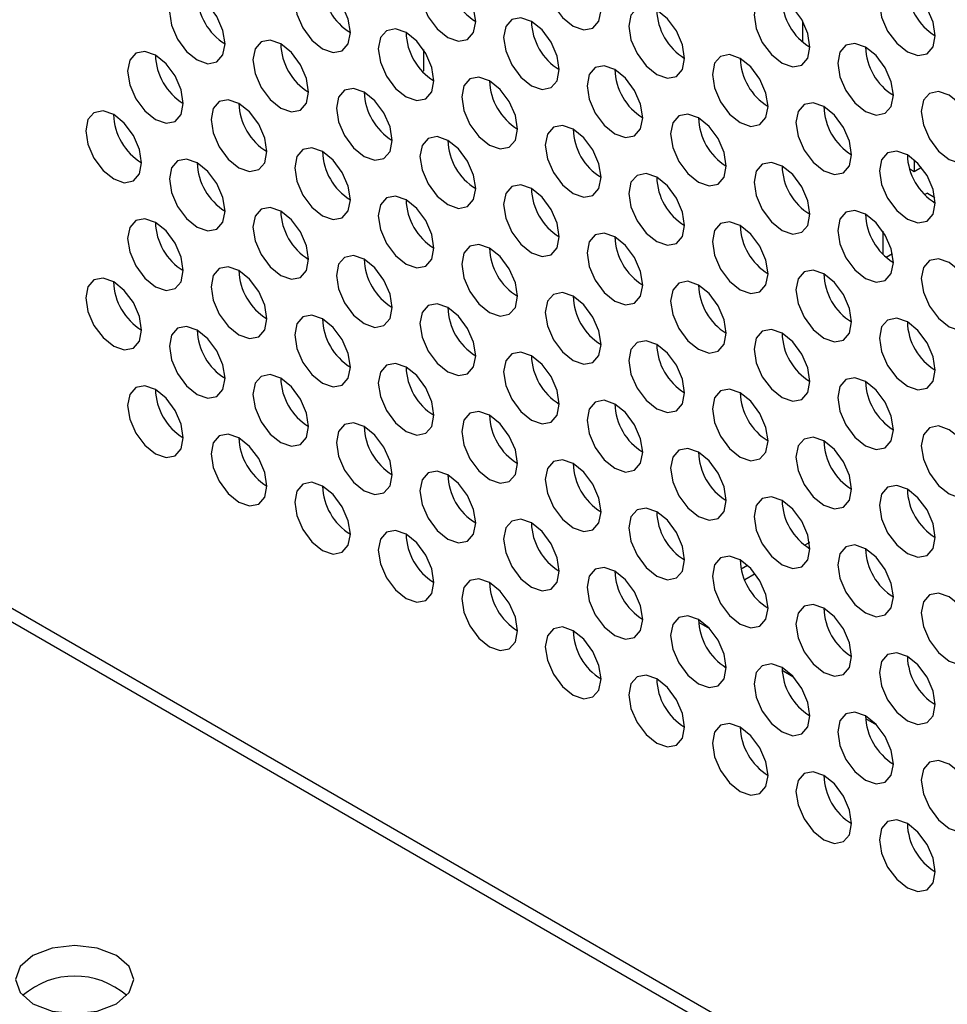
# Model space of a CAD drawing. Header units: millimetres. Extents: x 3619 to 4737, y 1503 to 2366.
# Tile 202 of 256: x 4512.4 to 4520.25, y 2208.62 to 2216.95. Entities that reach past the tile are written whole.
import ezdxf

# ---------------------------------------------------------------- set-up
doc = ezdxf.new("R2010")
doc.units = ezdxf.units.MM

msp = doc.modelspace()

# ---------------------------------------------------------------- linework, layer by layer
at = {"color": 7, "linetype": 'Continuous', "lineweight": 30}
for p, q in [((4415.3158, 2267.8653), (4644.0743, 2135.8058)), ((4644.2409, 2135.8223), (4415.4825, 2267.8818)), ((4519.0248, 2216.9455), (4519.0248, 2216.7696)), ((4515.8169, 2216.7019), (4515.8169, 2216.5207)), ((4515.8097, 2216.5165), (4515.8169, 2216.5207)), ((4519.9711, 2215.7694), (4519.9711, 2215.6671)), ((4519.9711, 2215.6671), (4519.9337, 2215.6887)), ((4520.0338, 2215.7033), (4519.9711, 2215.6671)), ((4520.0831, 2215.4868), (4520.0606, 2215.4738)), ((4520.0831, 2215.4868), (4520.1457, 2215.4506)), ((4519.706, 2215.1645), (4519.706, 2214.9713)), ((4519.7334, 2214.9447), (4519.7872, 2214.9757)), ((4519.0845, 2212.5285), (4519.0455, 2212.506)), ((4518.5617, 2212.3355), (4518.5076, 2212.3043)), ((4518.6268, 2212.2643), (4518.5367, 2212.2123)), ((4518.1464, 2211.8555), (4518.2383, 2211.8024)), ((4518.8535, 2211.4473), (4518.9454, 2211.3942)), ((4519.5606, 2211.0391), (4519.6525, 2210.986))]:
    msp.add_line(p, q, dxfattribs=at)
at = {"color": 7, "linetype": 'Continuous', "lineweight": 30, "flags": 128}
for points in [[(4517.3207, 2217.0356), (4517.3027, 2217.1501), (4517.2516, 2217.2679), (4517.1752, 2217.3711), (4517.085, 2217.4438), (4516.9948, 2217.4752), (4516.9183, 2217.4603), (4516.8672, 2217.4015), (4516.8493, 2217.3077), (4516.8672, 2217.1932), (4516.9183, 2217.0754), (4516.9948, 2216.9723), (4517.085, 2216.8995), (4517.1752, 2216.8681), (4517.2516, 2216.883), (4517.3027, 2216.9418), (4517.3207, 2217.0356)], [(4516.26, 2216.9402), (4516.2421, 2217.0547), (4516.191, 2217.1725), (4516.1145, 2217.2757), (4516.0243, 2217.3485), (4515.9341, 2217.3798), (4515.8576, 2217.365), (4515.8065, 2217.3062), (4515.7886, 2217.2124), (4515.8065, 2217.0979), (4515.8576, 2216.9801), (4515.9341, 2216.8769), (4516.0243, 2216.8041), (4516.1145, 2216.7728), (4516.191, 2216.7876), (4516.2421, 2216.8464), (4516.26, 2216.9402)], [(4515.1993, 2216.8449), (4515.1814, 2216.9594), (4515.1303, 2217.0772), (4515.0538, 2217.1803), (4514.9636, 2217.2531), (4514.8734, 2217.2845), (4514.797, 2217.2696), (4514.7459, 2217.2108), (4514.7279, 2217.117), (4514.7459, 2217.0025), (4514.797, 2216.8847), (4514.8734, 2216.7815), (4514.9636, 2216.7088), (4515.0538, 2216.6774), (4515.1303, 2216.6923), (4515.1814, 2216.7511), (4515.1993, 2216.8449)], [(4520.1491, 2216.8181), (4520.1312, 2216.9326), (4520.0801, 2217.0504), (4520.0036, 2217.1536), (4519.9134, 2217.2264), (4519.8232, 2217.2577), (4519.7467, 2217.2429), (4519.6956, 2217.1841), (4519.6777, 2217.0903), (4519.6956, 2216.9757), (4519.7467, 2216.8579), (4519.8232, 2216.7548), (4519.9134, 2216.682), (4520.0036, 2216.6507), (4520.0801, 2216.6655), (4520.1312, 2216.7243), (4520.1491, 2216.8181)], [(4514.1387, 2216.7495), (4514.1207, 2216.864), (4514.0697, 2216.9818), (4513.9932, 2217.085), (4513.903, 2217.1578), (4513.8128, 2217.1891), (4513.7363, 2217.1742), (4513.6852, 2217.1154), (4513.6673, 2217.0216), (4513.6852, 2216.9071), (4513.7363, 2216.7893), (4513.8128, 2216.6862), (4513.903, 2216.6134), (4513.9932, 2216.582), (4514.0697, 2216.5969), (4514.1207, 2216.6557), (4514.1387, 2216.7495)], [(4519.0884, 2216.7227), (4519.0705, 2216.8373), (4519.0194, 2216.9551), (4518.9429, 2217.0582), (4518.8527, 2217.131), (4518.7625, 2217.1624), (4518.6861, 2217.1475), (4518.635, 2217.0887), (4518.617, 2216.9949), (4518.635, 2216.8804), (4518.6861, 2216.7626), (4518.7625, 2216.6594), (4518.8527, 2216.5866), (4518.9429, 2216.5553), (4519.0194, 2216.5701), (4519.0705, 2216.629), (4519.0884, 2216.7227)], [(4518.0278, 2216.6274), (4518.0098, 2216.7419), (4517.9587, 2216.8597), (4517.8823, 2216.9628), (4517.7921, 2217.0356), (4517.7019, 2217.067), (4517.6254, 2217.0521), (4517.5743, 2216.9933), (4517.5564, 2216.8995), (4517.5743, 2216.785), (4517.6254, 2216.6672), (4517.7019, 2216.5641), (4517.7921, 2216.4913), (4517.8823, 2216.4599), (4517.9587, 2216.4748), (4518.0098, 2216.5336), (4518.0278, 2216.6274)], [(4516.9671, 2216.532), (4516.9492, 2216.6465), (4516.8981, 2216.7643), (4516.8216, 2216.8675), (4516.7314, 2216.9403), (4516.6412, 2216.9716), (4516.5647, 2216.9568), (4516.5137, 2216.898), (4516.4957, 2216.8042), (4516.5137, 2216.6896), (4516.5647, 2216.5719), (4516.6412, 2216.4687), (4516.7314, 2216.3959), (4516.8216, 2216.3646), (4516.8981, 2216.3794), (4516.9492, 2216.4382), (4516.9671, 2216.532)], [(4515.9065, 2216.4367), (4515.8885, 2216.5512), (4515.8374, 2216.669), (4515.761, 2216.7721), (4515.6708, 2216.8449), (4515.5806, 2216.8763), (4515.5041, 2216.8614), (4515.453, 2216.8026), (4515.435, 2216.7088), (4515.453, 2216.5943), (4515.5041, 2216.4765), (4515.5806, 2216.3733), (4515.6708, 2216.3005), (4515.761, 2216.2692), (4515.8374, 2216.2841), (4515.8885, 2216.3429), (4515.9065, 2216.4367)], [(4514.8458, 2216.3413), (4514.8279, 2216.4558), (4514.7768, 2216.5736), (4514.7003, 2216.6768), (4514.6101, 2216.7496), (4514.5199, 2216.7809), (4514.4434, 2216.766), (4514.3923, 2216.7072), (4514.3744, 2216.6134), (4514.3923, 2216.4989), (4514.4434, 2216.3811), (4514.5199, 2216.278), (4514.6101, 2216.2052), (4514.7003, 2216.1738), (4514.7768, 2216.1887), (4514.8279, 2216.2475), (4514.8458, 2216.3413)], [(4519.7955, 2216.3145), (4519.7776, 2216.4291), (4519.7265, 2216.5469), (4519.65, 2216.65), (4519.5598, 2216.7228), (4519.4696, 2216.7542), (4519.3932, 2216.7393), (4519.3421, 2216.6805), (4519.3241, 2216.5867), (4519.3421, 2216.4722), (4519.3932, 2216.3544), (4519.4696, 2216.2512), (4519.5598, 2216.1784), (4519.65, 2216.1471), (4519.7265, 2216.1619), (4519.7776, 2216.2207), (4519.7955, 2216.3145)], [(4513.7851, 2216.2459), (4513.7672, 2216.3605), (4513.7161, 2216.4783), (4513.6396, 2216.5814), (4513.5494, 2216.6542), (4513.4592, 2216.6855), (4513.3828, 2216.6707), (4513.3317, 2216.6119), (4513.3137, 2216.5181), (4513.3317, 2216.4036), (4513.3828, 2216.2858), (4513.4592, 2216.1826), (4513.5494, 2216.1098), (4513.6396, 2216.0785), (4513.7161, 2216.0933), (4513.7672, 2216.1521), (4513.7851, 2216.2459)], [(4518.7349, 2216.2192), (4518.7169, 2216.3337), (4518.6658, 2216.4515), (4518.5894, 2216.5546), (4518.4992, 2216.6274), (4518.409, 2216.6588), (4518.3325, 2216.6439), (4518.2814, 2216.5851), (4518.2635, 2216.4913), (4518.2814, 2216.3768), (4518.3325, 2216.259), (4518.409, 2216.1559), (4518.4992, 2216.0831), (4518.5894, 2216.0517), (4518.6658, 2216.0666), (4518.7169, 2216.1254), (4518.7349, 2216.2192)], [(4517.6742, 2216.1238), (4517.6563, 2216.2383), (4517.6052, 2216.3561), (4517.5287, 2216.4593), (4517.4385, 2216.5321), (4517.3483, 2216.5634), (4517.2719, 2216.5486), (4517.2208, 2216.4898), (4517.2028, 2216.396), (4517.2208, 2216.2814), (4517.2719, 2216.1636), (4517.3483, 2216.0605), (4517.4385, 2215.9877), (4517.5287, 2215.9564), (4517.6052, 2215.9712), (4517.6563, 2216.03), (4517.6742, 2216.1238)], [(4516.6136, 2216.0285), (4516.5956, 2216.143), (4516.5445, 2216.2608), (4516.4681, 2216.3639), (4516.3779, 2216.4367), (4516.2877, 2216.4681), (4516.2112, 2216.4532), (4516.1601, 2216.3944), (4516.1422, 2216.3006), (4516.1601, 2216.1861), (4516.2112, 2216.0683), (4516.2877, 2215.9651), (4516.3779, 2215.8923), (4516.4681, 2215.861), (4516.5445, 2215.8759), (4516.5956, 2215.9347), (4516.6136, 2216.0285)], [(4515.5529, 2215.9331), (4515.535, 2216.0476), (4515.4839, 2216.1654), (4515.4074, 2216.2686), (4515.3172, 2216.3413), (4515.227, 2216.3727), (4515.1505, 2216.3578), (4515.0994, 2216.299), (4515.0815, 2216.2052), (4515.0994, 2216.0907), (4515.1505, 2215.9729), (4515.227, 2215.8698), (4515.3172, 2215.797), (4515.4074, 2215.7656), (4515.4839, 2215.7805), (4515.535, 2215.8393), (4515.5529, 2215.9331)], [(4520.5026, 2215.9063), (4520.4847, 2216.0209), (4520.4336, 2216.1387), (4520.3571, 2216.2418), (4520.2669, 2216.3146), (4520.1767, 2216.3459), (4520.1003, 2216.3311), (4520.0492, 2216.2723), (4520.0312, 2216.1785), (4520.0492, 2216.064), (4520.1003, 2215.9462), (4520.1767, 2215.843), (4520.2669, 2215.7702), (4520.3571, 2215.7389), (4520.4336, 2215.7537), (4520.4847, 2215.8125), (4520.5026, 2215.9063)], [(4514.4922, 2215.8377), (4514.4743, 2215.9522), (4514.4232, 2216.07), (4514.3467, 2216.1732), (4514.2565, 2216.246), (4514.1663, 2216.2773), (4514.0899, 2216.2625), (4514.0388, 2216.2037), (4514.0208, 2216.1099), (4514.0388, 2215.9954), (4514.0899, 2215.8776), (4514.1663, 2215.7744), (4514.2565, 2215.7016), (4514.3467, 2215.6703), (4514.4232, 2215.6851), (4514.4743, 2215.7439), (4514.4922, 2215.8377)], [(4519.442, 2215.811), (4519.424, 2215.9255), (4519.373, 2216.0433), (4519.2965, 2216.1464), (4519.2063, 2216.2192), (4519.1161, 2216.2506), (4519.0396, 2216.2357), (4518.9885, 2216.1769), (4518.9706, 2216.0831), (4518.9885, 2215.9686), (4519.0396, 2215.8508), (4519.1161, 2215.7477), (4519.2063, 2215.6749), (4519.2965, 2215.6435), (4519.373, 2215.6584), (4519.424, 2215.7172), (4519.442, 2215.811)], [(4513.4316, 2215.7424), (4513.4136, 2215.8569), (4513.3625, 2215.9747), (4513.2861, 2216.0778), (4513.1959, 2216.1506), (4513.1057, 2216.182), (4513.0292, 2216.1671), (4512.9781, 2216.1083), (4512.9602, 2216.0145), (4512.9781, 2215.9), (4513.0292, 2215.7822), (4513.1057, 2215.679), (4513.1959, 2215.6063), (4513.2861, 2215.5749), (4513.3625, 2215.5898), (4513.4136, 2215.6486), (4513.4316, 2215.7424)], [(4518.3813, 2215.7156), (4518.3634, 2215.8301), (4518.3123, 2215.9479), (4518.2358, 2216.0511), (4518.1456, 2216.1239), (4518.0554, 2216.1552), (4517.979, 2216.1404), (4517.9279, 2216.0816), (4517.9099, 2215.9878), (4517.9279, 2215.8732), (4517.979, 2215.7554), (4518.0554, 2215.6523), (4518.1456, 2215.5795), (4518.2358, 2215.5482), (4518.3123, 2215.563), (4518.3634, 2215.6218), (4518.3813, 2215.7156)], [(4517.3207, 2215.6203), (4517.3027, 2215.7348), (4517.2516, 2215.8526), (4517.1752, 2215.9557), (4517.085, 2216.0285), (4516.9948, 2216.0599), (4516.9183, 2216.045), (4516.8672, 2215.9862), (4516.8493, 2215.8924), (4516.8672, 2215.7779), (4516.9183, 2215.6601), (4516.9948, 2215.5569), (4517.085, 2215.4841), (4517.1752, 2215.4528), (4517.2516, 2215.4676), (4517.3027, 2215.5265), (4517.3207, 2215.6203)], [(4516.26, 2215.5249), (4516.2421, 2215.6394), (4516.191, 2215.7572), (4516.1145, 2215.8604), (4516.0243, 2215.9331), (4515.9341, 2215.9645), (4515.8576, 2215.9496), (4515.8065, 2215.8908), (4515.7886, 2215.797), (4515.8065, 2215.6825), (4515.8576, 2215.5647), (4515.9341, 2215.4616), (4516.0243, 2215.3888), (4516.1145, 2215.3574), (4516.191, 2215.3723), (4516.2421, 2215.4311), (4516.26, 2215.5249)], [(4515.1993, 2215.4295), (4515.1814, 2215.544), (4515.1303, 2215.6618), (4515.0538, 2215.765), (4514.9636, 2215.8378), (4514.8734, 2215.8691), (4514.797, 2215.8543), (4514.7459, 2215.7955), (4514.7279, 2215.7017), (4514.7459, 2215.5872), (4514.797, 2215.4694), (4514.8734, 2215.3662), (4514.9636, 2215.2934), (4515.0538, 2215.2621), (4515.1303, 2215.2769), (4515.1814, 2215.3357), (4515.1993, 2215.4295)], [(4520.1491, 2215.4028), (4520.1312, 2215.5173), (4520.0801, 2215.6351), (4520.0036, 2215.7382), (4519.9134, 2215.811), (4519.8232, 2215.8424), (4519.7467, 2215.8275), (4519.6956, 2215.7687), (4519.6777, 2215.6749), (4519.6956, 2215.5604), (4519.7467, 2215.4426), (4519.8232, 2215.3395), (4519.9134, 2215.2667), (4520.0036, 2215.2353), (4520.0801, 2215.2502), (4520.1312, 2215.309), (4520.1491, 2215.4028)], [(4514.1387, 2215.3342), (4514.1207, 2215.4487), (4514.0697, 2215.5665), (4513.9932, 2215.6696), (4513.903, 2215.7424), (4513.8128, 2215.7738), (4513.7363, 2215.7589), (4513.6852, 2215.7001), (4513.6673, 2215.6063), (4513.6852, 2215.4918), (4513.7363, 2215.374), (4513.8128, 2215.2708), (4513.903, 2215.1981), (4513.9932, 2215.1667), (4514.0697, 2215.1816), (4514.1207, 2215.2404), (4514.1387, 2215.3342)], [(4519.0884, 2215.3074), (4519.0705, 2215.4219), (4519.0194, 2215.5397), (4518.9429, 2215.6429), (4518.8527, 2215.7157), (4518.7625, 2215.747), (4518.6861, 2215.7322), (4518.635, 2215.6734), (4518.617, 2215.5795), (4518.635, 2215.465), (4518.6861, 2215.3472), (4518.7625, 2215.2441), (4518.8527, 2215.1713), (4518.9429, 2215.1399), (4519.0194, 2215.1548), (4519.0705, 2215.2136), (4519.0884, 2215.3074)], [(4518.0278, 2215.2121), (4518.0098, 2215.3266), (4517.9587, 2215.4444), (4517.8823, 2215.5475), (4517.7921, 2215.6203), (4517.7019, 2215.6517), (4517.6254, 2215.6368), (4517.5743, 2215.578), (4517.5564, 2215.4842), (4517.5743, 2215.3697), (4517.6254, 2215.2519), (4517.7019, 2215.1487), (4517.7921, 2215.0759), (4517.8823, 2215.0446), (4517.9587, 2215.0594), (4518.0098, 2215.1182), (4518.0278, 2215.2121)], [(4516.9671, 2215.1167), (4516.9492, 2215.2312), (4516.8981, 2215.349), (4516.8216, 2215.4522), (4516.7314, 2215.5249), (4516.6412, 2215.5563), (4516.5647, 2215.5414), (4516.5137, 2215.4826), (4516.4957, 2215.3888), (4516.5137, 2215.2743), (4516.5647, 2215.1565), (4516.6412, 2215.0534), (4516.7314, 2214.9806), (4516.8216, 2214.9492), (4516.8981, 2214.9641), (4516.9492, 2215.0229), (4516.9671, 2215.1167)], [(4515.9065, 2215.0213), (4515.8885, 2215.1358), (4515.8374, 2215.2536), (4515.761, 2215.3568), (4515.6708, 2215.4296), (4515.5806, 2215.4609), (4515.5041, 2215.4461), (4515.453, 2215.3873), (4515.435, 2215.2935), (4515.453, 2215.1789), (4515.5041, 2215.0611), (4515.5806, 2214.958), (4515.6708, 2214.8852), (4515.761, 2214.8539), (4515.8374, 2214.8687), (4515.8885, 2214.9275), (4515.9065, 2215.0213)], [(4514.8458, 2214.926), (4514.8279, 2215.0405), (4514.7768, 2215.1583), (4514.7003, 2215.2614), (4514.6101, 2215.3342), (4514.5199, 2215.3656), (4514.4434, 2215.3507), (4514.3923, 2215.2919), (4514.3744, 2215.1981), (4514.3923, 2215.0836), (4514.4434, 2214.9658), (4514.5199, 2214.8626), (4514.6101, 2214.7899), (4514.7003, 2214.7585), (4514.7768, 2214.7734), (4514.8279, 2214.8322), (4514.8458, 2214.926)], [(4519.7955, 2214.8992), (4519.7776, 2215.0137), (4519.7265, 2215.1315), (4519.65, 2215.2347), (4519.5598, 2215.3075), (4519.4696, 2215.3388), (4519.3932, 2215.324), (4519.3421, 2215.2651), (4519.3241, 2215.1713), (4519.3421, 2215.0568), (4519.3932, 2214.939), (4519.4696, 2214.8359), (4519.5598, 2214.7631), (4519.65, 2214.7317), (4519.7265, 2214.7466), (4519.7776, 2214.8054), (4519.7955, 2214.8992)], [(4513.7851, 2214.8306), (4513.7672, 2214.9451), (4513.7161, 2215.0629), (4513.6396, 2215.1661), (4513.5494, 2215.2388), (4513.4592, 2215.2702), (4513.3828, 2215.2553), (4513.3317, 2215.1965), (4513.3137, 2215.1027), (4513.3317, 2214.9882), (4513.3828, 2214.8704), (4513.4592, 2214.7673), (4513.5494, 2214.6945), (4513.6396, 2214.6631), (4513.7161, 2214.678), (4513.7672, 2214.7368), (4513.7851, 2214.8306)], [(4518.7349, 2214.8038), (4518.7169, 2214.9184), (4518.6658, 2215.0362), (4518.5894, 2215.1393), (4518.4992, 2215.2121), (4518.409, 2215.2434), (4518.3325, 2215.2286), (4518.2814, 2215.1698), (4518.2635, 2215.076), (4518.2814, 2214.9615), (4518.3325, 2214.8437), (4518.409, 2214.7405), (4518.4992, 2214.6677), (4518.5894, 2214.6364), (4518.6658, 2214.6512), (4518.7169, 2214.71), (4518.7349, 2214.8038)], [(4517.6742, 2214.7085), (4517.6563, 2214.823), (4517.6052, 2214.9408), (4517.5287, 2215.0439), (4517.4385, 2215.1167), (4517.3483, 2215.1481), (4517.2719, 2215.1332), (4517.2208, 2215.0744), (4517.2028, 2214.9806), (4517.2208, 2214.8661), (4517.2719, 2214.7483), (4517.3483, 2214.6452), (4517.4385, 2214.5724), (4517.5287, 2214.541), (4517.6052, 2214.5559), (4517.6563, 2214.6147), (4517.6742, 2214.7085)], [(4516.6136, 2214.6131), (4516.5956, 2214.7276), (4516.5445, 2214.8454), (4516.4681, 2214.9486), (4516.3779, 2215.0214), (4516.2877, 2215.0527), (4516.2112, 2215.0379), (4516.1601, 2214.9791), (4516.1422, 2214.8853), (4516.1601, 2214.7707), (4516.2112, 2214.6529), (4516.2877, 2214.5498), (4516.3779, 2214.477), (4516.4681, 2214.4457), (4516.5445, 2214.4605), (4516.5956, 2214.5193), (4516.6136, 2214.6131)], [(4515.5529, 2214.5178), (4515.535, 2214.6323), (4515.4839, 2214.7501), (4515.4074, 2214.8532), (4515.3172, 2214.926), (4515.227, 2214.9574), (4515.1505, 2214.9425), (4515.0994, 2214.8837), (4515.0815, 2214.7899), (4515.0994, 2214.6754), (4515.1505, 2214.5576), (4515.227, 2214.4544), (4515.3172, 2214.3816), (4515.4074, 2214.3503), (4515.4839, 2214.3652), (4515.535, 2214.424), (4515.5529, 2214.5178)], [(4520.5026, 2214.491), (4520.4847, 2214.6055), (4520.4336, 2214.7233), (4520.3571, 2214.8265), (4520.2669, 2214.8993), (4520.1767, 2214.9306), (4520.1003, 2214.9158), (4520.0492, 2214.8569), (4520.0312, 2214.7631), (4520.0492, 2214.6486), (4520.1003, 2214.5308), (4520.1767, 2214.4277), (4520.2669, 2214.3549), (4520.3571, 2214.3235), (4520.4336, 2214.3384), (4520.4847, 2214.3972), (4520.5026, 2214.491)], [(4514.4922, 2214.4224), (4514.4743, 2214.5369), (4514.4232, 2214.6547), (4514.3467, 2214.7579), (4514.2565, 2214.8306), (4514.1663, 2214.862), (4514.0899, 2214.8471), (4514.0388, 2214.7883), (4514.0208, 2214.6945), (4514.0388, 2214.58), (4514.0899, 2214.4622), (4514.1663, 2214.3591), (4514.2565, 2214.2863), (4514.3467, 2214.2549), (4514.4232, 2214.2698), (4514.4743, 2214.3286), (4514.4922, 2214.4224)], [(4519.442, 2214.3956), (4519.424, 2214.5102), (4519.373, 2214.628), (4519.2965, 2214.7311), (4519.2063, 2214.8039), (4519.1161, 2214.8352), (4519.0396, 2214.8204), (4518.9885, 2214.7616), (4518.9706, 2214.6678), (4518.9885, 2214.5533), (4519.0396, 2214.4355), (4519.1161, 2214.3323), (4519.2063, 2214.2595), (4519.2965, 2214.2282), (4519.373, 2214.243), (4519.424, 2214.3018), (4519.442, 2214.3956)], [(4513.4316, 2214.327), (4513.4136, 2214.4416), (4513.3625, 2214.5593), (4513.2861, 2214.6625), (4513.1959, 2214.7353), (4513.1057, 2214.7666), (4513.0292, 2214.7518), (4512.9781, 2214.693), (4512.9602, 2214.5992), (4512.9781, 2214.4847), (4513.0292, 2214.3669), (4513.1057, 2214.2637), (4513.1959, 2214.1909), (4513.2861, 2214.1596), (4513.3625, 2214.1744), (4513.4136, 2214.2332), (4513.4316, 2214.327)], [(4518.3813, 2214.3003), (4518.3634, 2214.4148), (4518.3123, 2214.5326), (4518.2358, 2214.6357), (4518.1456, 2214.7085), (4518.0554, 2214.7399), (4517.979, 2214.725), (4517.9279, 2214.6662), (4517.9099, 2214.5724), (4517.9279, 2214.4579), (4517.979, 2214.3401), (4518.0554, 2214.237), (4518.1456, 2214.1642), (4518.2358, 2214.1328), (4518.3123, 2214.1477), (4518.3634, 2214.2065), (4518.3813, 2214.3003)], [(4517.3207, 2214.2049), (4517.3027, 2214.3194), (4517.2516, 2214.4372), (4517.1752, 2214.5404), (4517.085, 2214.6132), (4516.9948, 2214.6445), (4516.9183, 2214.6297), (4516.8672, 2214.5709), (4516.8493, 2214.4771), (4516.8672, 2214.3625), (4516.9183, 2214.2447), (4516.9948, 2214.1416), (4517.085, 2214.0688), (4517.1752, 2214.0375), (4517.2516, 2214.0523), (4517.3027, 2214.1111), (4517.3207, 2214.2049)], [(4516.26, 2214.1096), (4516.2421, 2214.2241), (4516.191, 2214.3419), (4516.1145, 2214.445), (4516.0243, 2214.5178), (4515.9341, 2214.5492), (4515.8576, 2214.5343), (4515.8065, 2214.4755), (4515.7886, 2214.3817), (4515.8065, 2214.2672), (4515.8576, 2214.1494), (4515.9341, 2214.0462), (4516.0243, 2213.9734), (4516.1145, 2213.9421), (4516.191, 2213.9569), (4516.2421, 2214.0158), (4516.26, 2214.1096)], [(4515.1993, 2214.0142), (4515.1814, 2214.1287), (4515.1303, 2214.2465), (4515.0538, 2214.3497), (4514.9636, 2214.4224), (4514.8734, 2214.4538), (4514.797, 2214.4389), (4514.7459, 2214.3801), (4514.7279, 2214.2863), (4514.7459, 2214.1718), (4514.797, 2214.054), (4514.8734, 2213.9509), (4514.9636, 2213.8781), (4515.0538, 2213.8467), (4515.1303, 2213.8616), (4515.1814, 2213.9204), (4515.1993, 2214.0142)], [(4520.1491, 2213.9874), (4520.1312, 2214.102), (4520.0801, 2214.2198), (4520.0036, 2214.3229), (4519.9134, 2214.3957), (4519.8232, 2214.427), (4519.7467, 2214.4122), (4519.6956, 2214.3534), (4519.6777, 2214.2596), (4519.6956, 2214.1451), (4519.7467, 2214.0273), (4519.8232, 2213.9241), (4519.9134, 2213.8513), (4520.0036, 2213.82), (4520.0801, 2213.8348), (4520.1312, 2213.8936), (4520.1491, 2213.9874)], [(4514.1387, 2213.9188), (4514.1207, 2214.0333), (4514.0697, 2214.1511), (4513.9932, 2214.2543), (4513.903, 2214.3271), (4513.8128, 2214.3584), (4513.7363, 2214.3436), (4513.6852, 2214.2848), (4513.6673, 2214.191), (4513.6852, 2214.0765), (4513.7363, 2213.9587), (4513.8128, 2213.8555), (4513.903, 2213.7827), (4513.9932, 2213.7514), (4514.0697, 2213.7662), (4514.1207, 2213.825), (4514.1387, 2213.9188)], [(4519.0884, 2213.8921), (4519.0705, 2214.0066), (4519.0194, 2214.1244), (4518.9429, 2214.2275), (4518.8527, 2214.3003), (4518.7625, 2214.3317), (4518.6861, 2214.3168), (4518.635, 2214.258), (4518.617, 2214.1642), (4518.635, 2214.0497), (4518.6861, 2213.9319), (4518.7625, 2213.8288), (4518.8527, 2213.756), (4518.9429, 2213.7246), (4519.0194, 2213.7395), (4519.0705, 2213.7983), (4519.0884, 2213.8921)], [(4518.0278, 2213.7967), (4518.0098, 2213.9112), (4517.9587, 2214.029), (4517.8823, 2214.1322), (4517.7921, 2214.205), (4517.7019, 2214.2363), (4517.6254, 2214.2215), (4517.5743, 2214.1626), (4517.5564, 2214.0689), (4517.5743, 2213.9543), (4517.6254, 2213.8365), (4517.7019, 2213.7334), (4517.7921, 2213.6606), (4517.8823, 2213.6292), (4517.9587, 2213.6441), (4518.0098, 2213.7029), (4518.0278, 2213.7967)], [(4516.9671, 2213.7013), (4516.9492, 2213.8159), (4516.8981, 2213.9337), (4516.8216, 2214.0368), (4516.7314, 2214.1096), (4516.6412, 2214.141), (4516.5647, 2214.1261), (4516.5137, 2214.0673), (4516.4957, 2213.9735), (4516.5137, 2213.859), (4516.5647, 2213.7412), (4516.6412, 2213.638), (4516.7314, 2213.5652), (4516.8216, 2213.5339), (4516.8981, 2213.5487), (4516.9492, 2213.6076), (4516.9671, 2213.7013)], [(4515.9065, 2213.606), (4515.8885, 2213.7205), (4515.8374, 2213.8383), (4515.761, 2213.9414), (4515.6708, 2214.0142), (4515.5806, 2214.0456), (4515.5041, 2214.0307), (4515.453, 2213.9719), (4515.435, 2213.8781), (4515.453, 2213.7636), (4515.5041, 2213.6458), (4515.5806, 2213.5427), (4515.6708, 2213.4699), (4515.761, 2213.4385), (4515.8374, 2213.4534), (4515.8885, 2213.5122), (4515.9065, 2213.606)], [(4514.8458, 2213.5106), (4514.8279, 2213.6251), (4514.7768, 2213.7429), (4514.7003, 2213.8461), (4514.6101, 2213.9189), (4514.5199, 2213.9502), (4514.4434, 2213.9354), (4514.3923, 2213.8766), (4514.3744, 2213.7828), (4514.3923, 2213.6682), (4514.4434, 2213.5504), (4514.5199, 2213.4473), (4514.6101, 2213.3745), (4514.7003, 2213.3432), (4514.7768, 2213.358), (4514.8279, 2213.4168), (4514.8458, 2213.5106)], [(4519.7955, 2213.4839), (4519.7776, 2213.5984), (4519.7265, 2213.7162), (4519.65, 2213.8193), (4519.5598, 2213.8921), (4519.4696, 2213.9235), (4519.3932, 2213.9086), (4519.3421, 2213.8498), (4519.3241, 2213.756), (4519.3421, 2213.6415), (4519.3932, 2213.5237), (4519.4696, 2213.4205), (4519.5598, 2213.3478), (4519.65, 2213.3164), (4519.7265, 2213.3313), (4519.7776, 2213.3901), (4519.7955, 2213.4839)], [(4513.7851, 2213.4153), (4513.7672, 2213.5298), (4513.7161, 2213.6476), (4513.6396, 2213.7507), (4513.5494, 2213.8235), (4513.4592, 2213.8549), (4513.3828, 2213.84), (4513.3317, 2213.7812), (4513.3137, 2213.6874), (4513.3317, 2213.5729), (4513.3828, 2213.4551), (4513.4592, 2213.3519), (4513.5494, 2213.2791), (4513.6396, 2213.2478), (4513.7161, 2213.2627), (4513.7672, 2213.3215), (4513.7851, 2213.4153)], [(4518.7349, 2213.3885), (4518.7169, 2213.503), (4518.6658, 2213.6208), (4518.5894, 2213.724), (4518.4992, 2213.7968), (4518.409, 2213.8281), (4518.3325, 2213.8133), (4518.2814, 2213.7544), (4518.2635, 2213.6606), (4518.2814, 2213.5461), (4518.3325, 2213.4283), (4518.409, 2213.3252), (4518.4992, 2213.2524), (4518.5894, 2213.221), (4518.6658, 2213.2359), (4518.7169, 2213.2947), (4518.7349, 2213.3885)], [(4517.6742, 2213.2931), (4517.6563, 2213.4077), (4517.6052, 2213.5255), (4517.5287, 2213.6286), (4517.4385, 2213.7014), (4517.3483, 2213.7327), (4517.2719, 2213.7179), (4517.2208, 2213.6591), (4517.2028, 2213.5653), (4517.2208, 2213.4508), (4517.2719, 2213.333), (4517.3483, 2213.2298), (4517.4385, 2213.157), (4517.5287, 2213.1257), (4517.6052, 2213.1405), (4517.6563, 2213.1993), (4517.6742, 2213.2931)], [(4516.6136, 2213.1978), (4516.5956, 2213.3123), (4516.5445, 2213.4301), (4516.4681, 2213.5332), (4516.3779, 2213.606), (4516.2877, 2213.6374), (4516.2112, 2213.6225), (4516.1601, 2213.5637), (4516.1422, 2213.4699), (4516.1601, 2213.3554), (4516.2112, 2213.2376), (4516.2877, 2213.1345), (4516.3779, 2213.0617), (4516.4681, 2213.0303), (4516.5445, 2213.0452), (4516.5956, 2213.104), (4516.6136, 2213.1978)], [(4515.5529, 2213.1024), (4515.535, 2213.2169), (4515.4839, 2213.3347), (4515.4074, 2213.4379), (4515.3172, 2213.5107), (4515.227, 2213.542), (4515.1505, 2213.5272), (4515.0994, 2213.4684), (4515.0815, 2213.3746), (4515.0994, 2213.26), (4515.1505, 2213.1422), (4515.227, 2213.0391), (4515.3172, 2212.9663), (4515.4074, 2212.935), (4515.4839, 2212.9498), (4515.535, 2213.0086), (4515.5529, 2213.1024)], [(4520.5026, 2213.0757), (4520.4847, 2213.1902), (4520.4336, 2213.308), (4520.3571, 2213.4111), (4520.2669, 2213.4839), (4520.1767, 2213.5153), (4520.1003, 2213.5004), (4520.0492, 2213.4416), (4520.0312, 2213.3478), (4520.0492, 2213.2333), (4520.1003, 2213.1155), (4520.1767, 2213.0123), (4520.2669, 2212.9396), (4520.3571, 2212.9082), (4520.4336, 2212.9231), (4520.4847, 2212.9819), (4520.5026, 2213.0757)], [(4514.4922, 2213.0071), (4514.4743, 2213.1216), (4514.4232, 2213.2394), (4514.3467, 2213.3425), (4514.2565, 2213.4153), (4514.1663, 2213.4467), (4514.0899, 2213.4318), (4514.0388, 2213.373), (4514.0208, 2213.2792), (4514.0388, 2213.1647), (4514.0899, 2213.0469), (4514.1663, 2212.9437), (4514.2565, 2212.8709), (4514.3467, 2212.8396), (4514.4232, 2212.8545), (4514.4743, 2212.9133), (4514.4922, 2213.0071)], [(4519.442, 2212.9803), (4519.424, 2213.0948), (4519.373, 2213.2126), (4519.2965, 2213.3158), (4519.2063, 2213.3886), (4519.1161, 2213.4199), (4519.0396, 2213.405), (4518.9885, 2213.3462), (4518.9706, 2213.2524), (4518.9885, 2213.1379), (4519.0396, 2213.0201), (4519.1161, 2212.917), (4519.2063, 2212.8442), (4519.2965, 2212.8128), (4519.373, 2212.8277), (4519.424, 2212.8865), (4519.442, 2212.9803)], [(4518.3813, 2212.8849), (4518.3634, 2212.9995), (4518.3123, 2213.1173), (4518.2358, 2213.2204), (4518.1456, 2213.2932), (4518.0554, 2213.3245), (4517.979, 2213.3097), (4517.9279, 2213.2509), (4517.9099, 2213.1571), (4517.9279, 2213.0426), (4517.979, 2212.9248), (4518.0554, 2212.8216), (4518.1456, 2212.7488), (4518.2358, 2212.7175), (4518.3123, 2212.7323), (4518.3634, 2212.7911), (4518.3813, 2212.8849)], [(4517.3207, 2212.7896), (4517.3027, 2212.9041), (4517.2516, 2213.0219), (4517.1752, 2213.125), (4517.085, 2213.1978), (4516.9948, 2213.2292), (4516.9183, 2213.2143), (4516.8672, 2213.1555), (4516.8493, 2213.0617), (4516.8672, 2212.9472), (4516.9183, 2212.8294), (4516.9948, 2212.7263), (4517.085, 2212.6535), (4517.1752, 2212.6221), (4517.2516, 2212.637), (4517.3027, 2212.6958), (4517.3207, 2212.7896)], [(4516.26, 2212.6942), (4516.2421, 2212.8087), (4516.191, 2212.9265), (4516.1145, 2213.0297), (4516.0243, 2213.1025), (4515.9341, 2213.1338), (4515.8576, 2213.119), (4515.8065, 2213.0602), (4515.7886, 2212.9664), (4515.8065, 2212.8518), (4515.8576, 2212.734), (4515.9341, 2212.6309), (4516.0243, 2212.5581), (4516.1145, 2212.5268), (4516.191, 2212.5416), (4516.2421, 2212.6004), (4516.26, 2212.6942)], [(4515.1993, 2212.5989), (4515.1814, 2212.7134), (4515.1303, 2212.8312), (4515.0538, 2212.9343), (4514.9636, 2213.0071), (4514.8734, 2213.0385), (4514.797, 2213.0236), (4514.7459, 2212.9648), (4514.7279, 2212.871), (4514.7459, 2212.7565), (4514.797, 2212.6387), (4514.8734, 2212.5355), (4514.9636, 2212.4627), (4515.0538, 2212.4314), (4515.1303, 2212.4462), (4515.1814, 2212.5051), (4515.1993, 2212.5989)], [(4520.1491, 2212.5721), (4520.1312, 2212.6866), (4520.0801, 2212.8044), (4520.0036, 2212.9076), (4519.9134, 2212.9803), (4519.8232, 2213.0117), (4519.7467, 2212.9968), (4519.6956, 2212.938), (4519.6777, 2212.8442), (4519.6956, 2212.7297), (4519.7467, 2212.6119), (4519.8232, 2212.5088), (4519.9134, 2212.436), (4520.0036, 2212.4046), (4520.0801, 2212.4195), (4520.1312, 2212.4783), (4520.1491, 2212.5721)], [(4519.0884, 2212.4767), (4519.0705, 2212.5913), (4519.0194, 2212.7091), (4518.9429, 2212.8122), (4518.8527, 2212.885), (4518.7625, 2212.9163), (4518.6861, 2212.9015), (4518.635, 2212.8427), (4518.617, 2212.7489), (4518.635, 2212.6344), (4518.6861, 2212.5166), (4518.7625, 2212.4134), (4518.8527, 2212.3406), (4518.9429, 2212.3093), (4519.0194, 2212.3241), (4519.0705, 2212.3829), (4519.0884, 2212.4767)], [(4518.0278, 2212.3814), (4518.0098, 2212.4959), (4517.9587, 2212.6137), (4517.8823, 2212.7168), (4517.7921, 2212.7896), (4517.7019, 2212.821), (4517.6254, 2212.8061), (4517.5743, 2212.7473), (4517.5564, 2212.6535), (4517.5743, 2212.539), (4517.6254, 2212.4212), (4517.7019, 2212.3181), (4517.7921, 2212.2453), (4517.8823, 2212.2139), (4517.9587, 2212.2288), (4518.0098, 2212.2876), (4518.0278, 2212.3814)], [(4516.9671, 2212.286), (4516.9492, 2212.4005), (4516.8981, 2212.5183), (4516.8216, 2212.6215), (4516.7314, 2212.6943), (4516.6412, 2212.7256), (4516.5647, 2212.7108), (4516.5137, 2212.652), (4516.4957, 2212.5581), (4516.5137, 2212.4436), (4516.5647, 2212.3258), (4516.6412, 2212.2227), (4516.7314, 2212.1499), (4516.8216, 2212.1186), (4516.8981, 2212.1334), (4516.9492, 2212.1922), (4516.9671, 2212.286)], [(4515.9065, 2212.1907), (4515.8885, 2212.3052), (4515.8374, 2212.423), (4515.761, 2212.5261), (4515.6708, 2212.5989), (4515.5806, 2212.6303), (4515.5041, 2212.6154), (4515.453, 2212.5566), (4515.435, 2212.4628), (4515.453, 2212.3483), (4515.5041, 2212.2305), (4515.5806, 2212.1273), (4515.6708, 2212.0545), (4515.761, 2212.0232), (4515.8374, 2212.038), (4515.8885, 2212.0969), (4515.9065, 2212.1907)], [(4519.7955, 2212.0685), (4519.7776, 2212.1831), (4519.7265, 2212.3009), (4519.65, 2212.404), (4519.5598, 2212.4768), (4519.4696, 2212.5081), (4519.3932, 2212.4933), (4519.3421, 2212.4345), (4519.3241, 2212.3407), (4519.3421, 2212.2262), (4519.3932, 2212.1084), (4519.4696, 2212.0052), (4519.5598, 2211.9324), (4519.65, 2211.9011), (4519.7265, 2211.9159), (4519.7776, 2211.9747), (4519.7955, 2212.0685)], [(4518.7349, 2211.9732), (4518.7169, 2212.0877), (4518.6658, 2212.2055), (4518.5894, 2212.3086), (4518.4992, 2212.3814), (4518.409, 2212.4128), (4518.3325, 2212.3979), (4518.2814, 2212.3391), (4518.2635, 2212.2453), (4518.2814, 2212.1308), (4518.3325, 2212.013), (4518.409, 2211.9099), (4518.4992, 2211.8371), (4518.5894, 2211.8057), (4518.6658, 2211.8206), (4518.7169, 2211.8794), (4518.7349, 2211.9732)], [(4517.6742, 2211.8778), (4517.6563, 2211.9923), (4517.6052, 2212.1101), (4517.5287, 2212.2133), (4517.4385, 2212.2861), (4517.3483, 2212.3174), (4517.2719, 2212.3026), (4517.2208, 2212.2437), (4517.2028, 2212.1499), (4517.2208, 2212.0354), (4517.2719, 2211.9176), (4517.3483, 2211.8145), (4517.4385, 2211.7417), (4517.5287, 2211.7103), (4517.6052, 2211.7252), (4517.6563, 2211.784), (4517.6742, 2211.8778)], [(4516.6136, 2211.7824), (4516.5956, 2211.897), (4516.5445, 2212.0148), (4516.4681, 2212.1179), (4516.3779, 2212.1907), (4516.2877, 2212.222), (4516.2112, 2212.2072), (4516.1601, 2212.1484), (4516.1422, 2212.0546), (4516.1601, 2211.9401), (4516.2112, 2211.8223), (4516.2877, 2211.7191), (4516.3779, 2211.6463), (4516.4681, 2211.615), (4516.5445, 2211.6298), (4516.5956, 2211.6886), (4516.6136, 2211.7824)], [(4520.5026, 2211.6603), (4520.4847, 2211.7748), (4520.4336, 2211.8926), (4520.3571, 2211.9958), (4520.2669, 2212.0686), (4520.1767, 2212.0999), (4520.1003, 2212.0851), (4520.0492, 2212.0263), (4520.0312, 2211.9325), (4520.0492, 2211.818), (4520.1003, 2211.7002), (4520.1767, 2211.597), (4520.2669, 2211.5242), (4520.3571, 2211.4929), (4520.4336, 2211.5077), (4520.4847, 2211.5665), (4520.5026, 2211.6603)], [(4519.442, 2211.565), (4519.424, 2211.6795), (4519.373, 2211.7973), (4519.2965, 2211.9004), (4519.2063, 2211.9732), (4519.1161, 2212.0046), (4519.0396, 2211.9897), (4518.9885, 2211.9309), (4518.9706, 2211.8371), (4518.9885, 2211.7226), (4519.0396, 2211.6048), (4519.1161, 2211.5016), (4519.2063, 2211.4289), (4519.2965, 2211.3975), (4519.373, 2211.4124), (4519.424, 2211.4712), (4519.442, 2211.565)], [(4518.3813, 2211.4696), (4518.3634, 2211.5841), (4518.3123, 2211.7019), (4518.2358, 2211.8051), (4518.1456, 2211.8779), (4518.0554, 2211.9092), (4517.979, 2211.8944), (4517.9279, 2211.8355), (4517.9099, 2211.7417), (4517.9279, 2211.6272), (4517.979, 2211.5094), (4518.0554, 2211.4063), (4518.1456, 2211.3335), (4518.2358, 2211.3021), (4518.3123, 2211.317), (4518.3634, 2211.3758), (4518.3813, 2211.4696)], [(4517.3207, 2211.3742), (4517.3027, 2211.4888), (4517.2516, 2211.6066), (4517.1752, 2211.7097), (4517.085, 2211.7825), (4516.9948, 2211.8138), (4516.9183, 2211.799), (4516.8672, 2211.7402), (4516.8493, 2211.6464), (4516.8672, 2211.5319), (4516.9183, 2211.4141), (4516.9948, 2211.3109), (4517.085, 2211.2381), (4517.1752, 2211.2068), (4517.2516, 2211.2216), (4517.3027, 2211.2804), (4517.3207, 2211.3742)], [(4520.1491, 2211.1568), (4520.1312, 2211.2713), (4520.0801, 2211.3891), (4520.0036, 2211.4922), (4519.9134, 2211.565), (4519.8232, 2211.5964), (4519.7467, 2211.5815), (4519.6956, 2211.5227), (4519.6777, 2211.4289), (4519.6956, 2211.3144), (4519.7467, 2211.1966), (4519.8232, 2211.0934), (4519.9134, 2211.0207), (4520.0036, 2210.9893), (4520.0801, 2211.0042), (4520.1312, 2211.063), (4520.1491, 2211.1568)], [(4519.0884, 2211.0614), (4519.0705, 2211.1759), (4519.0194, 2211.2937), (4518.9429, 2211.3969), (4518.8527, 2211.4696), (4518.7625, 2211.501), (4518.6861, 2211.4861), (4518.635, 2211.4273), (4518.617, 2211.3335), (4518.635, 2211.219), (4518.6861, 2211.1012), (4518.7625, 2210.9981), (4518.8527, 2210.9253), (4518.9429, 2210.8939), (4519.0194, 2210.9088), (4519.0705, 2210.9676), (4519.0884, 2211.0614)], [(4518.0278, 2210.966), (4518.0098, 2211.0806), (4517.9587, 2211.1984), (4517.8823, 2211.3015), (4517.7921, 2211.3743), (4517.7019, 2211.4056), (4517.6254, 2211.3908), (4517.5743, 2211.332), (4517.5564, 2211.2382), (4517.5743, 2211.1237), (4517.6254, 2211.0059), (4517.7019, 2210.9027), (4517.7921, 2210.8299), (4517.8823, 2210.7986), (4517.9587, 2210.8134), (4518.0098, 2210.8722), (4518.0278, 2210.966)], [(4519.7955, 2210.6532), (4519.7776, 2210.7677), (4519.7265, 2210.8855), (4519.65, 2210.9887), (4519.5598, 2211.0614), (4519.4696, 2211.0928), (4519.3932, 2211.0779), (4519.3421, 2211.0191), (4519.3241, 2210.9253), (4519.3421, 2210.8108), (4519.3932, 2210.693), (4519.4696, 2210.5899), (4519.5598, 2210.5171), (4519.65, 2210.4857), (4519.7265, 2210.5006), (4519.7776, 2210.5594), (4519.7955, 2210.6532)], [(4518.7349, 2210.5578), (4518.7169, 2210.6724), (4518.6658, 2210.7901), (4518.5894, 2210.8933), (4518.4992, 2210.9661), (4518.409, 2210.9974), (4518.3325, 2210.9826), (4518.2814, 2210.9238), (4518.2635, 2210.83), (4518.2814, 2210.7155), (4518.3325, 2210.5977), (4518.409, 2210.4945), (4518.4992, 2210.4217), (4518.5894, 2210.3904), (4518.6658, 2210.4052), (4518.7169, 2210.464), (4518.7349, 2210.5578)], [(4520.5026, 2210.245), (4520.4847, 2210.3595), (4520.4336, 2210.4773), (4520.3571, 2210.5805), (4520.2669, 2210.6532), (4520.1767, 2210.6846), (4520.1003, 2210.6697), (4520.0492, 2210.6109), (4520.0312, 2210.5171), (4520.0492, 2210.4026), (4520.1003, 2210.2848), (4520.1767, 2210.1817), (4520.2669, 2210.1089), (4520.3571, 2210.0775), (4520.4336, 2210.0924), (4520.4847, 2210.1512), (4520.5026, 2210.245)], [(4519.442, 2210.1496), (4519.424, 2210.2641), (4519.373, 2210.3819), (4519.2965, 2210.4851), (4519.2063, 2210.5579), (4519.1161, 2210.5892), (4519.0396, 2210.5744), (4518.9885, 2210.5156), (4518.9706, 2210.4218), (4518.9885, 2210.3073), (4519.0396, 2210.1895), (4519.1161, 2210.0863), (4519.2063, 2210.0135), (4519.2965, 2209.9822), (4519.373, 2209.997), (4519.424, 2210.0558), (4519.442, 2210.1496)], [(4520.1491, 2209.7414), (4520.1312, 2209.8559), (4520.0801, 2209.9737), (4520.0036, 2210.0769), (4519.9134, 2210.1497), (4519.8232, 2210.181), (4519.7467, 2210.1662), (4519.6956, 2210.1074), (4519.6777, 2210.0136), (4519.6956, 2209.899), (4519.7467, 2209.7812), (4519.8232, 2209.6781), (4519.9134, 2209.6053), (4520.0036, 2209.574), (4520.0801, 2209.5888), (4520.1312, 2209.6476), (4520.1491, 2209.7414)], [(4512.5123, 2209.0335), (4512.404, 2208.9399), (4512.3659, 2208.8294), (4512.404, 2208.719), (4512.5123, 2208.6253), (4512.6746, 2208.5628), (4512.8659, 2208.5408), (4513.0572, 2208.5628), (4513.2194, 2208.6253), (4513.3278, 2208.719), (4513.3659, 2208.8294), (4513.3278, 2208.9399), (4513.2194, 2209.0335), (4513.0572, 2209.0961), (4512.8659, 2209.1181), (4512.6746, 2209.0961), (4512.5123, 2209.0335)]]:
    msp.add_lwpolyline(points, dxfattribs=at)
at = {"color": 7, "linetype": 'Continuous', "lineweight": 30}
for centre, radius, start, end in [((4516.5198, 2217.3623), 0.4957, 181.60142, 238.39304), ((4515.4591, 2217.267), 0.4957, 181.60262, 238.39171), ((4514.3985, 2217.1716), 0.4957, 181.60133, 238.39301), ((4520.4089, 2217.2402), 0.4957, 181.60284, 238.39162), ((4519.3404, 2217.1404), 0.4878, 181.10117, 238.92063), ((4518.2876, 2217.0495), 0.4957, 181.60284, 238.39162), ((4517.2269, 2216.9541), 0.4957, 181.60148, 238.39298), ((4516.1663, 2216.8588), 0.4957, 181.60305, 238.39153), ((4515.1056, 2216.7634), 0.4957, 181.60163, 238.39295), ((4520.0553, 2216.7367), 0.4957, 181.60163, 238.39295), ((4514.0449, 2216.668), 0.4957, 181.60191, 238.39316), ((4518.9947, 2216.6413), 0.4957, 181.6029, 238.39156), ((4517.934, 2216.5459), 0.4957, 181.60163, 238.39295), ((4516.8734, 2216.4506), 0.4957, 181.60284, 238.39162), ((4515.8127, 2216.3552), 0.4957, 181.60163, 238.39295), ((4514.752, 2216.2598), 0.4957, 181.60191, 238.39316), ((4519.7018, 2216.2331), 0.4957, 181.60305, 238.39153), ((4513.6913, 2216.1645), 0.4957, 181.60141, 238.39342), ((4518.6411, 2216.1377), 0.4957, 181.60142, 238.39304), ((4517.5805, 2216.0424), 0.4957, 181.60305, 238.39153), ((4516.5198, 2215.947), 0.4957, 181.60142, 238.39304), ((4515.4591, 2215.8516), 0.4957, 181.60148, 238.39334), ((4514.3985, 2215.7563), 0.4957, 181.60153, 238.3933), ((4520.4089, 2215.8249), 0.4957, 181.60284, 238.39162), ((4519.3482, 2215.7295), 0.4957, 181.60163, 238.39295), ((4518.2876, 2215.6342), 0.4957, 181.60284, 238.39162), ((4517.2269, 2215.5388), 0.4957, 181.60148, 238.39298), ((4516.1662, 2215.4434), 0.4957, 181.60191, 238.39316), ((4515.1056, 2215.3481), 0.4957, 181.60183, 238.39324), ((4514.0449, 2215.2527), 0.4957, 181.60183, 238.39324), ((4520.0553, 2215.3213), 0.4957, 181.60163, 238.39295), ((4518.9947, 2215.226), 0.4957, 181.6029, 238.39156), ((4517.934, 2215.1306), 0.4957, 181.60163, 238.39295), ((4516.8733, 2215.0352), 0.4957, 181.6017, 238.39325), ((4515.8127, 2214.9399), 0.4957, 181.60183, 238.39324), ((4514.752, 2214.8445), 0.4957, 181.60183, 238.39324), ((4519.7018, 2214.8178), 0.4957, 181.60305, 238.39153), ((4513.6913, 2214.7491), 0.4957, 181.60141, 238.39342), ((4518.6411, 2214.7224), 0.4957, 181.60142, 238.39304), ((4517.5804, 2214.627), 0.4957, 181.60191, 238.39316), ((4516.5198, 2214.5317), 0.4957, 181.60162, 238.39333), ((4515.4591, 2214.4363), 0.4957, 181.60141, 238.39342), ((4514.3985, 2214.3409), 0.4957, 181.60153, 238.3933), ((4520.4089, 2214.4096), 0.4957, 181.60284, 238.39162), ((4519.3482, 2214.3142), 0.4957, 181.60163, 238.39295), ((4518.2875, 2214.2188), 0.4957, 181.6017, 238.39325), ((4517.2269, 2214.1235), 0.4957, 181.60168, 238.39327), ((4516.1662, 2214.0281), 0.4957, 181.60183, 238.39324), ((4515.1056, 2213.9327), 0.4957, 181.60183, 238.39324), ((4514.0449, 2213.8374), 0.4957, 181.60234, 238.39224), ((4520.0553, 2213.906), 0.4957, 181.60163, 238.39295), ((4518.9947, 2213.8106), 0.4957, 181.60176, 238.39319), ((4517.934, 2213.7153), 0.4957, 181.60183, 238.39324), ((4516.8733, 2213.6199), 0.4957, 181.60162, 238.39333), ((4515.8127, 2213.5245), 0.4957, 181.60183, 238.39324), ((4514.752, 2213.4292), 0.4957, 181.60234, 238.39224), ((4519.7018, 2213.4024), 0.4957, 181.60191, 238.39316), ((4518.6411, 2213.307), 0.4957, 181.60162, 238.39333), ((4517.5804, 2213.2117), 0.4957, 181.60183, 238.39324), ((4516.5198, 2213.1163), 0.4957, 181.60162, 238.39333), ((4515.4591, 2213.021), 0.4957, 181.60191, 238.39242), ((4520.4089, 2212.9942), 0.4957, 181.6017, 238.39325), ((4519.3482, 2212.8988), 0.4957, 181.60183, 238.39324), ((4518.2875, 2212.8035), 0.4957, 181.60162, 238.39333), ((4517.2269, 2212.7081), 0.4957, 181.60168, 238.39327), ((4516.1662, 2212.6128), 0.4957, 181.60234, 238.39224), ((4520.0553, 2212.4906), 0.4957, 181.60183, 238.39324), ((4518.9947, 2212.3953), 0.4957, 181.60168, 238.39327), ((4517.934, 2212.2999), 0.4957, 181.60183, 238.39324), ((4516.8733, 2212.2046), 0.4957, 181.60213, 238.39233), ((4519.7018, 2211.9871), 0.4957, 181.60183, 238.39324), ((4518.6411, 2211.8917), 0.4957, 181.60162, 238.39333), ((4517.5805, 2211.7964), 0.4957, 181.60234, 238.39224), ((4520.4089, 2211.5789), 0.4957, 181.60162, 238.39333), ((4519.3482, 2211.4835), 0.4957, 181.60183, 238.39324), ((4518.2876, 2211.3881), 0.4957, 181.60213, 238.39233), ((4520.0553, 2211.0753), 0.4957, 181.60183, 238.39324), ((4518.9947, 2210.9799), 0.4957, 181.60219, 238.39227), ((4519.7018, 2210.5717), 0.4957, 181.60234, 238.39224), ((4520.4089, 2210.1635), 0.4957, 181.60213, 238.39233), ((4512.8659, 2208.1888), 0.6701, 48.85096, 131.14897)]:
    msp.add_arc(centre, radius, start, end, dxfattribs=at)

doc.saveas('drawing.dxf')
